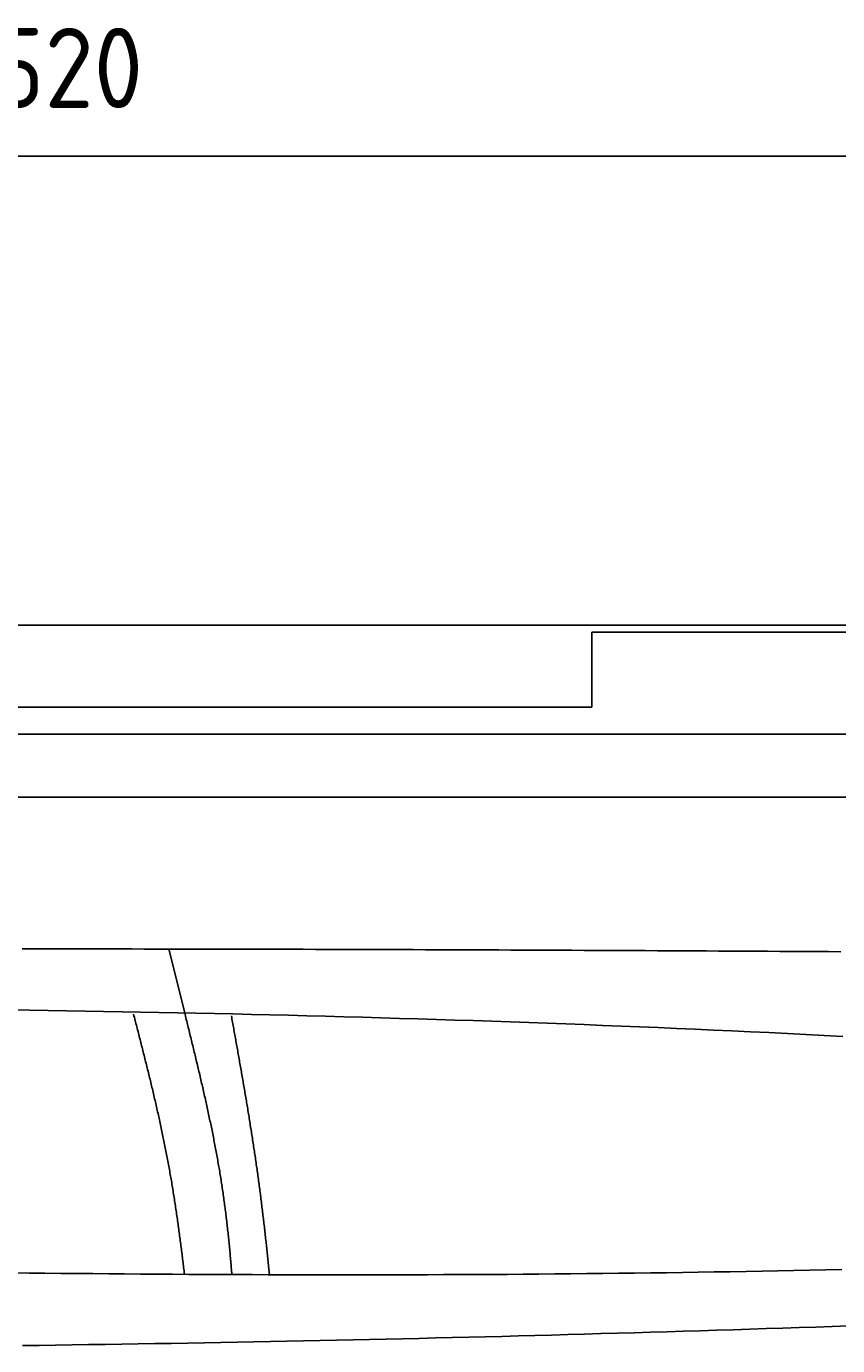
# Model space of a CAD drawing. Extents: x 715 to 7297, y 117 to 5860.
# Tile 77 of 95: x 3629 to 4337, y 4708 to 5860. Entities that reach past the tile are written whole.
import ezdxf

# ---------------------------------------------------------------- set-up
doc = ezdxf.new("R2010")
doc.units = 0
doc.layers.get('0').update_dxf_attribs({"linetype": 'CONTINUOUS'})
doc.layers.get('DEFPOINTS').update_dxf_attribs({"linetype": 'CONTINUOUS'})
doc.layers.add('4', color=3, linetype='CONTINUOUS')
doc.layers.add('8', color=1, linetype='CONTINUOUS')
doc.styles.get("Standard").update_dxf_attribs({"font": 'ISOCP.SHX'})
doc.dimstyles.get("Standard").update_dxf_attribs({"dimtxt": 6, "dimasz": 10, "dimexe": 0.18, "dimexo": 0.0625, "dimgap": 2, "dimtad": 1, "dimzin": 0, "dimcen": 0.09, "dimazin": 3, "dimtfac": 1, "dimtofl": 0, "dimtmove": 0, "dimatfit": 3})

# ---------------------------------------------------------------- blocks, each defined once
blk = doc.blocks.new('*U18')
at = {"layer": '4', "color": 2}
blk.add_text('520', height=70, dxfattribs=at).set_placement((3599.2, 5788.9))
blk = doc.blocks.new('PUNKT')
at = {"layer": '4', "color": 0, "linetype": 'BYBLOCK'}
blk.add_line((-0.5, 0), (-1, 0), dxfattribs=at)
at = {"layer": '4', "color": 0, "linetype": 'BYBLOCK', "const_width": 0.5}
blk.add_lwpolyline([(-0.25, 0, 1), (0.25, 0, 1)], format="xyb", close=True, dxfattribs=at)
blk = doc.blocks.new('*D5')
at = {"layer": '4'}
for p, q in [((1072.8, 5307.3), (1072.8, 5786.9)), ((6272.8, 5307.3), (6272.8, 5786.9)), ((1112.8, 5746.9), (6232.8, 5746.9))]:
    blk.add_line(p, q, dxfattribs=at)
at = {"layer": 'DEFPOINTS', "color": 0}
for p in [(6272.8, 5746.9), (1072.8, 5287.3), (6272.8, 5287.3)]:
    blk.add_point(p, dxfattribs=at)
blk.add_blockref('*U18', (0, 0))
at = {"layer": '4', "xscale": 40, "yscale": 40, "zscale": 40, "rotation": 180}
blk.add_blockref('PUNKT', (1072.8, 5746.9), dxfattribs=at)
at = {"layer": '4', "xscale": 40, "yscale": 40, "zscale": 40}
blk.add_blockref('PUNKT', (6272.8, 5746.9), dxfattribs=at)

msp = doc.modelspace()

# ---------------------------------------------------------------- linework, layer by layer
for p, q in [((1372.775, 5337.271), (4772.775, 5337.271)), ((4717.775, 5331.271), (4122.776, 5331.271)), ((4122.776, 5331.271), (4122.776, 5265.771)), ((4132.776, 5331.271), (4139.235, 5331.271)), ((4122.776, 5265.771), (1832.775, 5265.771)), ((4551.187, 5242.271), (1454.174, 5242.271)), ((4166.543, 5242.271), (4166.246, 5242.271)), ((4166.543, 5242.271), (4166.543, 5242.271)), ((1171.717, 5187.271), (6020.522, 5187.271))]:
    msp.add_line(p, q)
at = {"layer": '8'}
msp.add_line((3767.317, 4998.771), (3753.377, 5054.563), dxfattribs=at)
for points in [[(3625.37, 5054.69, 0), (3636.04, 5054.68, 0), (3646.71, 5054.68, 0), (3657.37, 5054.67, 0), (3668.04, 5054.66, 0), (3678.71, 5054.65, 0), (3689.38, 5054.64, 0), (3700.05, 5054.63, 0), (3710.72, 5054.62, 0), (3721.39, 5054.61, 0), (3732.06, 5054.59, 0), (3742.73, 5054.58, 0), (3753.4, 5054.56, 0), (3764.07, 5054.55, 0), (3774.74, 5054.53, 0), (3785.41, 5054.51, 0), (3796.07, 5054.49, 0), (3806.74, 5054.47, 0), (3817.41, 5054.44, 0), (3828.08, 5054.42, 0), (3838.75, 5054.39, 0), (3849.42, 5054.37, 0), (3860.09, 5054.34, 0), (3870.76, 5054.31, 0), (3881.43, 5054.28, 0), (3892.1, 5054.25, 0), (3902.77, 5054.22, 0), (3913.44, 5054.19, 0), (3924.11, 5054.16, 0), (3934.78, 5054.13, 0), (3945.44, 5054.09, 0), (3956.11, 5054.05, 0), (3966.78, 5054.02, 0), (3977.45, 5053.98, 0), (3988.12, 5053.94, 0), (3998.79, 5053.9, 0), (4009.46, 5053.86, 0), (4020.13, 5053.82, 0), (4030.8, 5053.78, 0), (4041.47, 5053.74, 0), (4052.14, 5053.69, 0), (4062.81, 5053.65, 0), (4073.47, 5053.6, 0), (4084.14, 5053.55, 0), (4094.81, 5053.51, 0), (4105.48, 5053.46, 0), (4116.15, 5053.41, 0), (4126.82, 5053.36, 0), (4137.49, 5053.31, 0), (4148.16, 5053.26, 0), (4158.83, 5053.21, 0), (4169.5, 5053.15, 0), (4180.17, 5053.1, 0), (4190.84, 5053.04, 0), (4201.51, 5052.99, 0), (4212.17, 5052.93, 0), (4222.84, 5052.88, 0), (4233.51, 5052.82, 0), (4244.18, 5052.76, 0), (4254.85, 5052.7, 0), (4265.52, 5052.64, 0), (4276.19, 5052.58, 0), (4286.86, 5052.52, 0), (4297.53, 5052.46, 0), (4308.2, 5052.4, 0), (4318.87, 5052.33, 0), (4329.54, 5052.27, 0), (4340.2, 5052.21, 0)], [(4341.89, 4978.31, 0), (4325.77, 4979.15, 0), (4309.65, 4979.97, 0), (4293.53, 4980.78, 0), (4277.4, 4981.57, 0), (4261.28, 4982.34, 0), (4245.16, 4983.09, 0), (4229.03, 4983.83, 0), (4212.91, 4984.56, 0), (4196.78, 4985.26, 0), (4180.65, 4985.95, 0), (4164.52, 4986.63, 0), (4148.39, 4987.29, 0), (4132.26, 4987.93, 0), (4116.13, 4988.56, 0), (4100, 4989.18, 0), (4083.87, 4989.78, 0), (4067.73, 4990.36, 0), (4051.6, 4990.93, 0), (4035.46, 4991.49, 0), (4019.33, 4992.03, 0), (4003.19, 4992.55, 0), (3987.05, 4993.07, 0), (3970.91, 4993.57, 0), (3954.77, 4994.05, 0), (3938.63, 4994.53, 0), (3922.49, 4994.99, 0), (3906.35, 4995.43, 0), (3890.21, 4995.87, 0), (3874.06, 4996.29, 0), (3857.92, 4996.7, 0), (3841.78, 4997.09, 0), (3825.63, 4997.48, 0), (3809.49, 4997.85, 0), (3793.34, 4998.21, 0), (3777.19, 4998.56, 0), (3761.04, 4998.9, 0), (3744.9, 4999.23, 0), (3728.75, 4999.54, 0), (3712.6, 4999.85, 0), (3696.45, 5000.14, 0), (3680.3, 5000.43, 0), (3664.14, 5000.7, 0), (3647.99, 5000.96, 0), (3631.84, 5001.21, 0), (3615.69, 5001.46, 0)], [(3767.08, 4770.75, 0), (3766.91, 4772.2, 0), (3766.74, 4773.65, 0), (3766.56, 4775.11, 0), (3766.39, 4776.56, 0), (3766.22, 4778.01, 0), (3766.05, 4779.46, 0), (3765.87, 4780.92, 0), (3765.7, 4782.37, 0), (3765.52, 4783.82, 0), (3765.34, 4785.28, 0), (3765.16, 4786.73, 0), (3764.98, 4788.18, 0), (3764.8, 4789.64, 0), (3764.62, 4791.09, 0), (3764.43, 4792.54, 0), (3764.25, 4793.99, 0), (3764.06, 4795.45, 0), (3763.88, 4796.9, 0), (3763.69, 4798.35, 0), (3763.5, 4799.81, 0), (3763.31, 4801.26, 0), (3763.12, 4802.71, 0), (3762.93, 4804.17, 0), (3762.73, 4805.62, 0), (3762.54, 4807.07, 0), (3762.34, 4808.53, 0), (3762.14, 4809.98, 0), (3761.94, 4811.43, 0), (3761.74, 4812.88, 0), (3761.54, 4814.34, 0), (3761.34, 4815.79, 0), (3761.13, 4817.24, 0), (3760.92, 4818.69, 0), (3760.72, 4820.15, 0), (3760.51, 4821.6, 0), (3760.3, 4823.05, 0), (3760.08, 4824.5, 0), (3759.87, 4825.95, 0), (3759.65, 4827.41, 0), (3759.44, 4828.86, 0), (3759.22, 4830.31, 0), (3759, 4831.76, 0), (3758.77, 4833.21, 0), (3758.55, 4834.66, 0), (3758.33, 4836.11, 0), (3758.1, 4837.56, 0), (3757.87, 4839.01, 0), (3757.64, 4840.46, 0), (3757.41, 4841.91, 0), (3757.17, 4843.36, 0), (3756.94, 4844.81, 0), (3756.7, 4846.26, 0), (3756.46, 4847.7, 0), (3756.22, 4849.15, 0), (3755.98, 4850.6, 0), (3755.73, 4852.05, 0), (3755.48, 4853.5, 0), (3755.24, 4854.94, 0), (3754.99, 4856.39, 0), (3754.73, 4857.84, 0), (3754.48, 4859.28, 0), (3754.22, 4860.73, 0), (3753.96, 4862.17, 0), (3753.7, 4863.62, 0), (3753.44, 4865.06, 0), (3753.18, 4866.51, 0), (3752.91, 4867.95, 0), (3752.64, 4869.39, 0), (3752.37, 4870.84, 0), (3752.1, 4872.28, 0), (3751.82, 4873.72, 0), (3751.54, 4875.16, 0), (3751.26, 4876.61, 0), (3750.98, 4878.05, 0), (3750.7, 4879.49, 0), (3750.41, 4880.93, 0), (3750.13, 4882.37, 0), (3749.84, 4883.81, 0), (3749.55, 4885.25, 0), (3749.26, 4886.68, 0), (3748.96, 4888.12, 0), (3748.66, 4889.56, 0), (3748.37, 4891, 0), (3748.07, 4892.43, 0), (3747.77, 4893.87, 0), (3747.46, 4895.3, 0), (3747.16, 4896.74, 0), (3746.85, 4898.17, 0), (3746.54, 4899.6, 0), (3746.23, 4901.04, 0), (3745.92, 4902.47, 0), (3745.61, 4903.9, 0), (3745.3, 4905.33, 0), (3744.98, 4906.76, 0), (3744.67, 4908.19, 0), (3744.35, 4909.62, 0), (3744.03, 4911.04, 0), (3743.71, 4912.47, 0), (3743.38, 4913.9, 0), (3743.06, 4915.32, 0), (3742.74, 4916.75, 0), (3742.41, 4918.17, 0), (3742.08, 4919.59, 0), (3741.75, 4921.02, 0), (3741.43, 4922.44, 0), (3741.09, 4923.86, 0), (3740.76, 4925.28, 0), (3740.43, 4926.7, 0), (3740.1, 4928.11, 0), (3739.76, 4929.53, 0), (3739.43, 4930.95, 0), (3739.09, 4932.36, 0), (3738.75, 4933.78, 0), (3738.41, 4935.19, 0), (3738.07, 4936.6, 0), (3737.73, 4938.01, 0), (3737.39, 4939.43, 0), (3737.05, 4940.83, 0), (3736.71, 4942.24, 0), (3736.37, 4943.65, 0), (3736.02, 4945.06, 0), (3735.68, 4946.46, 0), (3735.33, 4947.87, 0), (3734.99, 4949.27, 0), (3734.64, 4950.67, 0), (3734.29, 4952.07, 0), (3733.95, 4953.48, 0), (3733.6, 4954.87, 0), (3733.25, 4956.27, 0), (3732.9, 4957.67, 0), (3732.55, 4959.06, 0), (3732.2, 4960.46, 0), (3731.85, 4961.85, 0), (3731.5, 4963.25, 0), (3731.15, 4964.64, 0), (3730.8, 4966.03, 0), (3730.45, 4967.42, 0), (3730.1, 4968.8, 0), (3729.74, 4970.19, 0), (3729.39, 4971.57, 0), (3729.04, 4972.96, 0), (3728.69, 4974.34, 0), (3728.34, 4975.72, 0), (3727.98, 4977.1, 0), (3727.63, 4978.48, 0), (3727.28, 4979.86, 0), (3726.93, 4981.23, 0), (3726.57, 4982.61, 0), (3726.22, 4983.98, 0), (3725.87, 4985.35, 0), (3725.52, 4986.72, 0), (3725.17, 4988.09, 0), (3724.81, 4989.46, 0), (3724.46, 4990.83, 0), (3724.11, 4992.19, 0), (3723.76, 4993.55, 0), (3723.41, 4994.92, 0), (3723.06, 4996.28, 0), (3722.71, 4997.63, 0)], [(3808.52, 4770.32, 0), (3808.41, 4771.77, 0), (3808.29, 4773.23, 0), (3808.17, 4774.69, 0), (3808.05, 4776.15, 0), (3807.92, 4777.61, 0), (3807.8, 4779.06, 0), (3807.67, 4780.52, 0), (3807.55, 4781.98, 0), (3807.42, 4783.43, 0), (3807.29, 4784.89, 0), (3807.16, 4786.35, 0), (3807.03, 4787.8, 0), (3806.89, 4789.26, 0), (3806.76, 4790.71, 0), (3806.62, 4792.17, 0), (3806.48, 4793.62, 0), (3806.34, 4795.08, 0), (3806.2, 4796.53, 0), (3806.05, 4797.99, 0), (3805.91, 4799.44, 0), (3805.76, 4800.89, 0), (3805.61, 4802.35, 0), (3805.46, 4803.8, 0), (3805.31, 4805.25, 0), (3805.15, 4806.71, 0), (3805, 4808.16, 0), (3804.84, 4809.61, 0), (3804.68, 4811.06, 0), (3804.51, 4812.51, 0), (3804.35, 4813.96, 0), (3804.18, 4815.41, 0), (3804.01, 4816.87, 0), (3803.84, 4818.32, 0), (3803.67, 4819.77, 0), (3803.49, 4821.21, 0), (3803.32, 4822.66, 0), (3803.14, 4824.11, 0), (3802.96, 4825.56, 0), (3802.77, 4827.01, 0), (3802.59, 4828.46, 0), (3802.4, 4829.9, 0), (3802.21, 4831.35, 0), (3802.01, 4832.8, 0), (3801.82, 4834.24, 0), (3801.62, 4835.69, 0), (3801.42, 4837.14, 0), (3801.22, 4838.58, 0), (3801.01, 4840.03, 0), (3800.8, 4841.47, 0), (3800.59, 4842.92, 0), (3800.38, 4844.36, 0), (3800.16, 4845.8, 0), (3799.95, 4847.25, 0), (3799.72, 4848.69, 0), (3799.5, 4850.13, 0), (3799.28, 4851.57, 0), (3799.05, 4853.01, 0), (3798.82, 4854.45, 0), (3798.58, 4855.9, 0), (3798.35, 4857.34, 0), (3798.11, 4858.78, 0), (3797.87, 4860.22, 0), (3797.63, 4861.66, 0), (3797.39, 4863.09, 0), (3797.14, 4864.53, 0), (3796.89, 4865.97, 0), (3796.64, 4867.41, 0), (3796.39, 4868.85, 0), (3796.13, 4870.28, 0), (3795.87, 4871.72, 0), (3795.61, 4873.16, 0), (3795.35, 4874.59, 0), (3795.09, 4876.03, 0), (3794.82, 4877.47, 0), (3794.55, 4878.9, 0), (3794.28, 4880.34, 0), (3794.01, 4881.77, 0), (3793.74, 4883.21, 0), (3793.46, 4884.64, 0), (3793.19, 4886.08, 0), (3792.91, 4887.51, 0), (3792.63, 4888.94, 0), (3792.34, 4890.38, 0), (3792.06, 4891.81, 0), (3791.77, 4893.24, 0), (3791.48, 4894.67, 0), (3791.19, 4896.11, 0), (3790.9, 4897.54, 0), (3790.61, 4898.97, 0), (3790.31, 4900.4, 0), (3790.02, 4901.83, 0), (3789.72, 4903.26, 0), (3789.42, 4904.69, 0), (3789.12, 4906.12, 0), (3788.81, 4907.55, 0), (3788.51, 4908.98, 0), (3788.2, 4910.41, 0), (3787.9, 4911.84, 0), (3787.59, 4913.27, 0), (3787.28, 4914.7, 0), (3786.97, 4916.13, 0), (3786.65, 4917.56, 0), (3786.34, 4918.99, 0), (3786.02, 4920.42, 0), (3785.71, 4921.85, 0), (3785.39, 4923.27, 0), (3785.07, 4924.7, 0), (3784.75, 4926.13, 0), (3784.43, 4927.56, 0), (3784.1, 4928.98, 0), (3783.78, 4930.41, 0), (3783.45, 4931.84, 0), (3783.13, 4933.26, 0), (3782.8, 4934.69, 0), (3782.47, 4936.12, 0), (3782.14, 4937.54, 0), (3781.81, 4938.97, 0), (3781.48, 4940.39, 0), (3781.15, 4941.82, 0), (3780.81, 4943.25, 0), (3780.48, 4944.67, 0), (3780.14, 4946.1, 0), (3779.81, 4947.52, 0), (3779.47, 4948.95, 0), (3779.13, 4950.37, 0), (3778.79, 4951.8, 0), (3778.45, 4953.22, 0), (3778.11, 4954.65, 0), (3777.77, 4956.07, 0), (3777.43, 4957.49, 0), (3777.09, 4958.92, 0), (3776.74, 4960.34, 0), (3776.4, 4961.77, 0), (3776.06, 4963.19, 0), (3775.71, 4964.61, 0), (3775.37, 4966.04, 0), (3775.02, 4967.46, 0), (3774.67, 4968.89, 0), (3774.33, 4970.31, 0), (3773.98, 4971.73, 0), (3773.63, 4973.16, 0), (3773.28, 4974.58, 0), (3772.93, 4976, 0), (3772.58, 4977.43, 0), (3772.23, 4978.85, 0), (3771.88, 4980.27, 0), (3771.53, 4981.7, 0), (3771.18, 4983.12, 0), (3770.83, 4984.54, 0), (3770.48, 4985.96, 0), (3770.13, 4987.39, 0), (3769.78, 4988.81, 0), (3769.43, 4990.23, 0), (3769.08, 4991.66, 0), (3768.72, 4993.08, 0), (3768.37, 4994.5, 0), (3768.02, 4995.92, 0), (3767.67, 4997.35, 0), (3767.32, 4998.77, 0)], [(3841.35, 4770.31, 0), (3841.2, 4771.75, 0), (3841.06, 4773.18, 0), (3840.91, 4774.62, 0), (3840.76, 4776.05, 0), (3840.62, 4777.49, 0), (3840.47, 4778.92, 0), (3840.32, 4780.36, 0), (3840.17, 4781.8, 0), (3840.02, 4783.23, 0), (3839.87, 4784.67, 0), (3839.72, 4786.1, 0), (3839.57, 4787.54, 0), (3839.41, 4788.98, 0), (3839.26, 4790.41, 0), (3839.11, 4791.85, 0), (3838.95, 4793.29, 0), (3838.8, 4794.72, 0), (3838.64, 4796.16, 0), (3838.48, 4797.59, 0), (3838.33, 4799.03, 0), (3838.17, 4800.47, 0), (3838.01, 4801.9, 0), (3837.85, 4803.34, 0), (3837.69, 4804.78, 0), (3837.53, 4806.21, 0), (3837.36, 4807.65, 0), (3837.2, 4809.09, 0), (3837.04, 4810.52, 0), (3836.87, 4811.96, 0), (3836.71, 4813.4, 0), (3836.54, 4814.83, 0), (3836.37, 4816.27, 0), (3836.2, 4817.71, 0), (3836.03, 4819.14, 0), (3835.86, 4820.58, 0), (3835.69, 4822.02, 0), (3835.52, 4823.45, 0), (3835.35, 4824.89, 0), (3835.17, 4826.33, 0), (3835, 4827.76, 0), (3834.82, 4829.2, 0), (3834.64, 4830.64, 0), (3834.47, 4832.07, 0), (3834.29, 4833.51, 0), (3834.11, 4834.94, 0), (3833.93, 4836.38, 0), (3833.74, 4837.81, 0), (3833.56, 4839.25, 0), (3833.38, 4840.69, 0), (3833.19, 4842.12, 0), (3833, 4843.56, 0), (3832.82, 4844.99, 0), (3832.63, 4846.43, 0), (3832.44, 4847.86, 0), (3832.25, 4849.3, 0), (3832.05, 4850.73, 0), (3831.86, 4852.16, 0), (3831.67, 4853.6, 0), (3831.47, 4855.03, 0), (3831.27, 4856.47, 0), (3831.07, 4857.9, 0), (3830.88, 4859.33, 0), (3830.67, 4860.77, 0), (3830.47, 4862.2, 0), (3830.27, 4863.63, 0), (3830.07, 4865.07, 0), (3829.86, 4866.5, 0), (3829.65, 4867.93, 0), (3829.45, 4869.36, 0), (3829.24, 4870.8, 0), (3829.03, 4872.23, 0), (3828.82, 4873.66, 0), (3828.61, 4875.09, 0), (3828.4, 4876.52, 0), (3828.18, 4877.95, 0), (3827.97, 4879.38, 0), (3827.75, 4880.81, 0), (3827.54, 4882.24, 0), (3827.32, 4883.67, 0), (3827.1, 4885.1, 0), (3826.88, 4886.53, 0), (3826.66, 4887.95, 0), (3826.44, 4889.38, 0), (3826.22, 4890.81, 0), (3826, 4892.24, 0), (3825.77, 4893.66, 0), (3825.55, 4895.09, 0), (3825.32, 4896.52, 0), (3825.1, 4897.94, 0), (3824.87, 4899.37, 0), (3824.64, 4900.79, 0), (3824.42, 4902.21, 0), (3824.19, 4903.64, 0), (3823.96, 4905.06, 0), (3823.73, 4906.48, 0), (3823.5, 4907.91, 0), (3823.26, 4909.33, 0), (3823.03, 4910.75, 0), (3822.8, 4912.17, 0), (3822.56, 4913.59, 0), (3822.33, 4915.01, 0), (3822.1, 4916.43, 0), (3821.86, 4917.85, 0), (3821.62, 4919.26, 0), (3821.39, 4920.68, 0), (3821.15, 4922.1, 0), (3820.91, 4923.51, 0), (3820.67, 4924.93, 0), (3820.43, 4926.34, 0), (3820.19, 4927.76, 0), (3819.95, 4929.17, 0), (3819.71, 4930.59, 0), (3819.47, 4932, 0), (3819.23, 4933.41, 0), (3818.99, 4934.82, 0), (3818.75, 4936.23, 0), (3818.51, 4937.64, 0), (3818.26, 4939.05, 0), (3818.02, 4940.46, 0), (3817.78, 4941.87, 0), (3817.53, 4943.27, 0), (3817.29, 4944.68, 0), (3817.04, 4946.09, 0), (3816.8, 4947.49, 0), (3816.55, 4948.89, 0), (3816.31, 4950.3, 0), (3816.06, 4951.7, 0), (3815.81, 4953.1, 0), (3815.57, 4954.5, 0), (3815.32, 4955.9, 0), (3815.07, 4957.3, 0), (3814.83, 4958.7, 0), (3814.58, 4960.1, 0), (3814.33, 4961.5, 0), (3814.08, 4962.89, 0), (3813.84, 4964.29, 0), (3813.59, 4965.68, 0), (3813.34, 4967.07, 0), (3813.09, 4968.47, 0), (3812.85, 4969.86, 0), (3812.6, 4971.25, 0), (3812.35, 4972.64, 0), (3812.1, 4974.03, 0), (3811.85, 4975.42, 0), (3811.6, 4976.8, 0), (3811.36, 4978.19, 0), (3811.11, 4979.57, 0), (3810.86, 4980.96, 0), (3810.61, 4982.34, 0), (3810.36, 4983.72, 0), (3810.11, 4985.11, 0), (3809.87, 4986.49, 0), (3809.62, 4987.87, 0), (3809.37, 4989.24, 0), (3809.12, 4990.62, 0), (3808.87, 4992, 0), (3808.63, 4993.37, 0), (3808.38, 4994.75, 0), (3808.13, 4996.12, 0)], [(4341.01, 4774.76, 0), (4327.1, 4774.46, 0), (4313.18, 4774.17, 0), (4299.27, 4773.89, 0), (4285.36, 4773.62, 0), (4271.45, 4773.35, 0), (4257.54, 4773.1, 0), (4243.63, 4772.85, 0), (4229.72, 4772.62, 0), (4215.8, 4772.4, 0), (4201.89, 4772.18, 0), (4187.98, 4771.98, 0), (4174.07, 4771.79, 0), (4160.15, 4771.6, 0), (4146.24, 4771.43, 0), (4132.33, 4771.27, 0), (4118.42, 4771.12, 0), (4104.5, 4770.98, 0), (4090.59, 4770.85, 0), (4076.68, 4770.73, 0), (4062.77, 4770.62, 0), (4048.85, 4770.53, 0), (4034.94, 4770.44, 0), (4021.03, 4770.36, 0), (4007.11, 4770.29, 0), (3993.2, 4770.24, 0), (3979.28, 4770.19, 0), (3965.37, 4770.15, 0), (3951.46, 4770.12, 0), (3937.54, 4770.1, 0), (3923.63, 4770.09, 0), (3909.71, 4770.08, 0), (3895.8, 4770.09, 0), (3881.89, 4770.1, 0), (3867.97, 4770.13, 0), (3854.06, 4770.16, 0), (3840.14, 4770.2, 0), (3826.23, 4770.24, 0), (3812.31, 4770.3, 0), (3798.4, 4770.36, 0), (3784.48, 4770.43, 0), (3770.57, 4770.51, 0), (3756.65, 4770.6, 0), (3742.74, 4770.69, 0), (3728.82, 4770.79, 0), (3714.91, 4770.9, 0), (3700.99, 4771.02, 0), (3687.08, 4771.14, 0), (3673.16, 4771.27, 0), (3659.24, 4771.4, 0), (3645.33, 4771.54, 0), (3631.41, 4771.69, 0), (3617.5, 4771.84, 0)], [(4347.19, 4725.51, 0), (4332.76, 4725.02, 0), (4318.34, 4724.53, 0), (4303.91, 4724.06, 0), (4289.49, 4723.58, 0), (4275.06, 4723.11, 0), (4260.64, 4722.65, 0), (4246.21, 4722.19, 0), (4231.78, 4721.74, 0), (4217.36, 4721.29, 0), (4202.93, 4720.85, 0), (4188.5, 4720.41, 0), (4174.08, 4719.98, 0), (4159.65, 4719.56, 0), (4145.22, 4719.14, 0), (4130.8, 4718.73, 0), (4116.37, 4718.32, 0), (4101.94, 4717.92, 0), (4087.51, 4717.53, 0), (4073.09, 4717.14, 0), (4058.66, 4716.76, 0), (4044.23, 4716.38, 0), (4029.8, 4716.02, 0), (4015.37, 4715.65, 0), (4000.95, 4715.3, 0), (3986.52, 4714.95, 0), (3972.09, 4714.61, 0), (3957.66, 4714.28, 0), (3943.23, 4713.95, 0), (3928.8, 4713.63, 0), (3914.37, 4713.31, 0), (3899.94, 4713.01, 0), (3885.51, 4712.7, 0), (3871.08, 4712.41, 0), (3856.65, 4712.12, 0), (3842.22, 4711.84, 0), (3827.79, 4711.56, 0), (3813.36, 4711.29, 0), (3798.93, 4711.03, 0), (3784.5, 4710.77, 0), (3770.07, 4710.52, 0), (3755.64, 4710.27, 0), (3741.21, 4710.03, 0), (3726.77, 4709.8, 0), (3712.34, 4709.56, 0), (3697.91, 4709.34, 0), (3683.48, 4709.12, 0), (3669.05, 4708.9, 0), (3654.61, 4708.69, 0), (3640.18, 4708.49, 0), (3625.75, 4708.29, 0)]]:
    msp.add_polyline3d(points, dxfattribs=at)

# ---------------------------------------------------------------- dimensions: what is measured, and where the dimension line sits
at = {"layer": '4'}
dim = msp.add_linear_dim(base=(6272.775, 5746.871), p1=(1072.775, 5287.271), p2=(6272.775, 5287.271), dimstyle='Standard', override={"dimtad": 3}, dxfattribs=at)
dim.commit()
dim.dimension.update_dxf_attribs({"geometry": '*D5', "text_midpoint": (3672.775, 5823.946), "dimtype": 128})

doc.saveas('drawing.dxf')
